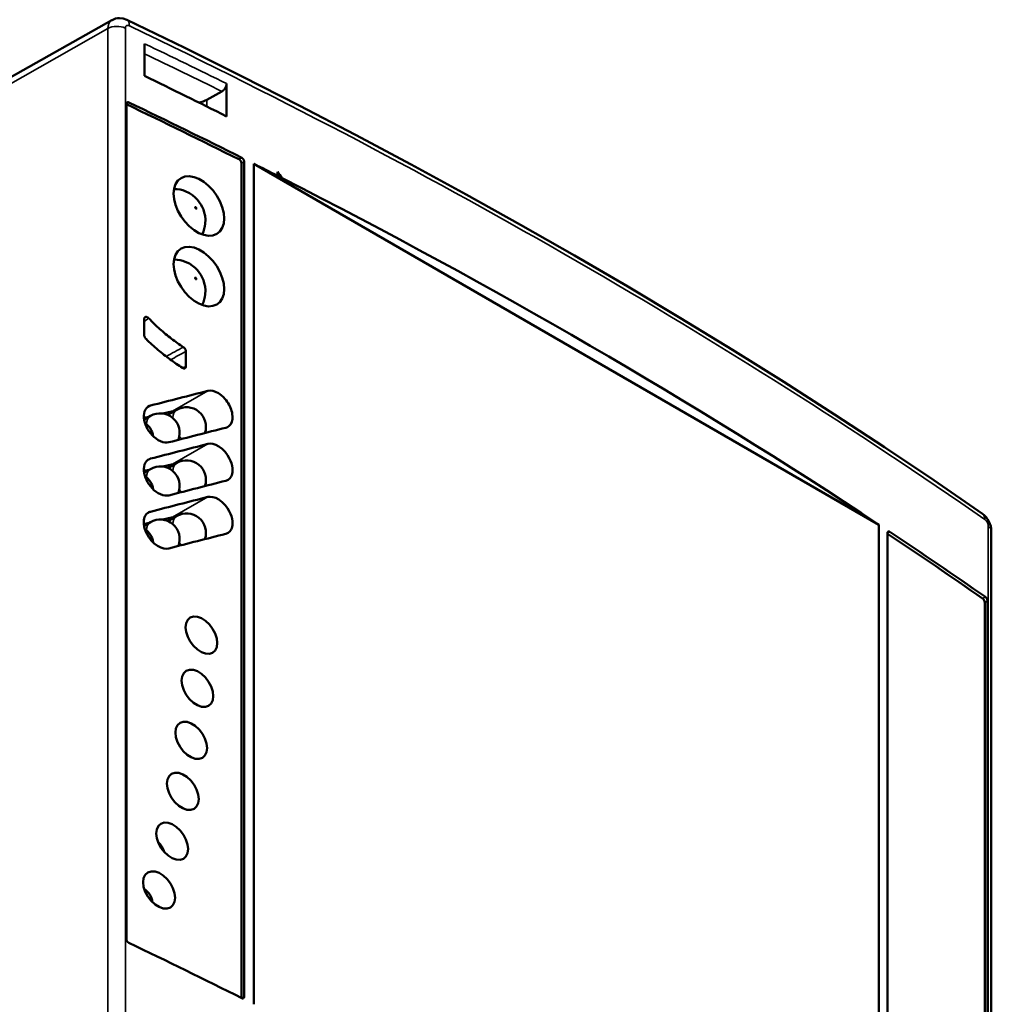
# Model space of a CAD drawing. Header units: millimetres. Extents: x 0 to 594, y 0 to 420.
# Tile 4 of 17: x 68 to 142, y 132 to 208. Entities that reach past the tile are written whole.
import ezdxf

# ---------------------------------------------------------------- set-up
doc = ezdxf.new("R2010")
doc.units = ezdxf.units.MM
doc.layers.add('Visibile (ISO)', color=7, linetype='Continuous', lineweight=50)
doc.layers.add('Visibile sottile (ISO)', color=7, linetype='Continuous', lineweight=35)

msp = doc.modelspace()

# ---------------------------------------------------------------- linework, layer by layer
at = {"layer": 'Visibile (ISO)'}
for p, q in [((66.996, 203.138), (74.839, 207.555)), ((77.349, 203.253), (77.349, 205.732)), ((83.653, 202.664), (83.653, 200.146)), ((83.292, 202.068), (82.148, 201.429)), ((75.948, 136.845), (75.948, 201.102)), ((84.797, 196.542), (84.797, 132.309)), ((85.01, 196.664), (85.01, 132.406)), ((85.766, 131.822), (85.766, 196.489)), ((85.766, 196.489), (85.766, 131.822)), ((85.766, 196.489), (133.849, 168.728)), ((87.57, 195.885), (87.57, 195.576)), ((87.9, 195.385), (87.57, 195.576)), ((87.9, 195.385), (87.921, 195.397)), ((77.325, 184.556), (77.325, 183.306)), ((80.526, 182.059), (80.526, 180.905)), ((78.758, 177.279), (79.429, 177.434)), ((79.824, 177.562), (79.145, 177.17)), ((77.293, 176.94), (77.692, 177.033)), ((77.797, 177.093), (77.31, 176.812)), ((77.293, 172.858), (77.692, 172.95)), ((77.797, 173.011), (77.31, 172.73)), ((78.758, 173.197), (79.429, 173.352)), ((79.824, 173.479), (79.145, 173.087)), ((78.758, 169.114), (79.429, 169.269)), ((79.824, 169.397), (79.145, 169.005)), ((77.293, 168.776), (77.692, 168.868)), ((77.797, 168.928), (77.31, 168.647)), ((133.849, 168.728), (133.849, 104.061)), ((133.849, 104.061), (133.849, 168.728)), ((142.489, 92.388), (142.489, 168.237)), ((134.508, 103.829), (134.508, 168.087)), ((141.982, 98.541), (141.982, 162.732)), ((142.195, 162.855), (142.195, 98.597))]:
    msp.add_line(p, q, dxfattribs=at)
at = {"layer": 'Visibile (ISO)', "flags": 128}
for points in [[(74.846, 207.559), (75.115, 207.67), (75.259, 207.7), (75.408, 207.711), (75.702, 207.674), (75.976, 207.573)], [(74.843, 207.549), (74.843, 207.549), (74.843, 207.549), (74.844, 207.549), (74.844, 207.55), (74.844, 207.55), (74.845, 207.55), (74.845, 207.55), (74.845, 207.55), (74.845, 207.55), (74.846, 207.551), (74.846, 207.551), (74.846, 207.551), (74.847, 207.551), (74.847, 207.551), (74.847, 207.552), (74.848, 207.552), (74.848, 207.552), (74.848, 207.552), (74.848, 207.552), (74.849, 207.552), (74.849, 207.552), (74.849, 207.553), (74.85, 207.553), (74.85, 207.553)], [(75.976, 207.573), (80.437, 205.408), (84.856, 203.213), (89.232, 200.989), (93.563, 198.735), (97.849, 196.453), (102.089, 194.142), (106.282, 191.803), (110.427, 189.438), (114.524, 187.045), (118.571, 184.626), (122.568, 182.181), (126.516, 179.71), (130.414, 177.212), (134.261, 174.689), (138.057, 172.141), (141.802, 169.567)], [(83.653, 202.664), (83.652, 202.637), (83.65, 202.61), (83.646, 202.582), (83.641, 202.554), (83.634, 202.525), (83.626, 202.496), (83.616, 202.467), (83.605, 202.438), (83.592, 202.409), (83.579, 202.381), (83.564, 202.353), (83.548, 202.325), (83.53, 202.298), (83.512, 202.271), (83.493, 202.246), (83.473, 202.221), (83.452, 202.197), (83.43, 202.175), (83.408, 202.153), (83.386, 202.133), (83.363, 202.115), (83.339, 202.098), (83.315, 202.082), (83.292, 202.068)], [(76.141, 201.214), (76.129, 201.219), (76.116, 201.224), (76.104, 201.228), (76.091, 201.231), (76.079, 201.233), (76.067, 201.234), (76.055, 201.234), (76.044, 201.233), (76.033, 201.231), (76.023, 201.228), (76.013, 201.224), (76.004, 201.22), (75.996, 201.214), (75.988, 201.208), (75.981, 201.201), (75.974, 201.192), (75.968, 201.183), (75.962, 201.174), (75.958, 201.163), (75.954, 201.152), (75.951, 201.14), (75.949, 201.128), (75.948, 201.115), (75.948, 201.102)], [(84.797, 196.542), (84.797, 196.555), (84.796, 196.568), (84.794, 196.583), (84.791, 196.597), (84.787, 196.612), (84.783, 196.627), (84.778, 196.642), (84.772, 196.657), (84.765, 196.672), (84.758, 196.686), (84.75, 196.7), (84.742, 196.714), (84.733, 196.727), (84.724, 196.74), (84.714, 196.753), (84.703, 196.765), (84.692, 196.777), (84.681, 196.789), (84.669, 196.799), (84.657, 196.809), (84.645, 196.818), (84.632, 196.827), (84.62, 196.834), (84.608, 196.841)], [(85.01, 196.664), (85.01, 196.677), (85.009, 196.691), (85.007, 196.705), (85.004, 196.72), (85, 196.735), (84.996, 196.75), (84.99, 196.765), (84.984, 196.78), (84.978, 196.794), (84.971, 196.809), (84.963, 196.823), (84.955, 196.837), (84.946, 196.85), (84.936, 196.863), (84.926, 196.876), (84.916, 196.888), (84.905, 196.9), (84.893, 196.912), (84.881, 196.922), (84.869, 196.932), (84.857, 196.941), (84.845, 196.949), (84.833, 196.957), (84.821, 196.963)], [(81.53, 195.329), (81.157, 195.474), (80.786, 195.537), (80.445, 195.509), (80.153, 195.397), (79.914, 195.203), (79.729, 194.928), (79.617, 194.586), (79.58, 194.203), (79.617, 193.785), (79.729, 193.333), (79.914, 192.878), (80.153, 192.45), (80.444, 192.053), (80.786, 191.689), (81.156, 191.388), (81.53, 191.165), (81.903, 191.02), (82.273, 190.956), (82.612, 190.984), (82.902, 191.095), (83.14, 191.287), (83.323, 191.561), (83.434, 191.903), (83.471, 192.285), (83.434, 192.704), (83.323, 193.156), (83.14, 193.612), (82.903, 194.041), (82.613, 194.44), (82.273, 194.804), (81.903, 195.106), (81.53, 195.329)], [(81.775, 191.061), (81.871, 191.28), (81.94, 191.489), (81.985, 191.687), (82.012, 191.871), (82.025, 192.202), (81.998, 192.49), (81.945, 192.742), (81.873, 192.969), (81.785, 193.177), (81.681, 193.371), (81.56, 193.556), (81.417, 193.734), (81.249, 193.91), (81.046, 194.081), (80.794, 194.244), (80.481, 194.394), (80.296, 194.458), (80.09, 194.509), (79.862, 194.543), (79.611, 194.555)], [(81.775, 191.061), (81.871, 191.28), (81.94, 191.489), (81.985, 191.687), (82.012, 191.871), (82.025, 192.202), (81.998, 192.49), (81.945, 192.742), (81.873, 192.969), (81.785, 193.177), (81.681, 193.371), (81.56, 193.556), (81.417, 193.734), (81.249, 193.91), (81.046, 194.081), (80.794, 194.244), (80.481, 194.394), (80.296, 194.458), (80.09, 194.509), (79.862, 194.543), (79.611, 194.555)], [(81.53, 189.899), (81.157, 190.044), (80.786, 190.107), (80.445, 190.079), (80.153, 189.967), (79.914, 189.773), (79.729, 189.499), (79.617, 189.156), (79.58, 188.774), (79.617, 188.355), (79.729, 187.903), (79.914, 187.448), (80.153, 187.021), (80.444, 186.623), (80.786, 186.26), (81.156, 185.959), (81.53, 185.735), (81.903, 185.59), (82.273, 185.526), (82.612, 185.554), (82.902, 185.665), (83.14, 185.857), (83.323, 186.131), (83.434, 186.473), (83.471, 186.855), (83.434, 187.274), (83.323, 187.727), (83.14, 188.182), (82.903, 188.611), (82.613, 189.01), (82.273, 189.374), (81.903, 189.676), (81.53, 189.899)], [(81.775, 185.631), (81.871, 185.85), (81.94, 186.06), (81.985, 186.257), (82.012, 186.442), (82.025, 186.773), (81.998, 187.06), (81.945, 187.313), (81.873, 187.539), (81.785, 187.747), (81.681, 187.941), (81.56, 188.126), (81.417, 188.304), (81.249, 188.48), (81.046, 188.651), (80.794, 188.814), (80.481, 188.964), (80.296, 189.028), (80.09, 189.079), (79.862, 189.114), (79.611, 189.126)], [(81.775, 185.631), (81.871, 185.85), (81.94, 186.06), (81.985, 186.257), (82.012, 186.442), (82.025, 186.773), (81.998, 187.06), (81.945, 187.313), (81.873, 187.539), (81.785, 187.747), (81.681, 187.941), (81.56, 188.126), (81.417, 188.304), (81.249, 188.48), (81.046, 188.651), (80.794, 188.814), (80.481, 188.964), (80.296, 189.028), (80.09, 189.079), (79.862, 189.114), (79.611, 189.126)], [(77.325, 184.556), (77.326, 184.577), (77.328, 184.597), (77.333, 184.615), (77.338, 184.632), (77.346, 184.648), (77.355, 184.663), (77.365, 184.675), (77.377, 184.687), (77.39, 184.696), (77.404, 184.704), (77.42, 184.709), (77.436, 184.713), (77.453, 184.715), (77.471, 184.715), (77.49, 184.713), (77.509, 184.709), (77.528, 184.703), (77.548, 184.695), (77.568, 184.685), (77.587, 184.674), (77.607, 184.66), (77.626, 184.646), (77.644, 184.63), (77.662, 184.612)], [(77.663, 184.613), (77.768, 184.505), (77.873, 184.398), (77.98, 184.292), (78.087, 184.187), (78.195, 184.084), (78.303, 183.982), (78.412, 183.881), (78.522, 183.782), (78.633, 183.684), (78.744, 183.587), (78.855, 183.492), (78.967, 183.399), (79.079, 183.307), (79.192, 183.217), (79.305, 183.128), (79.418, 183.04), (79.532, 182.954), (79.645, 182.87), (79.759, 182.787), (79.873, 182.706), (79.987, 182.627), (80.101, 182.549), (80.215, 182.473), (80.329, 182.399)], [(77.46, 183.019), (77.45, 183.028), (77.44, 183.039), (77.431, 183.049), (77.422, 183.06), (77.413, 183.071), (77.404, 183.083), (77.396, 183.095), (77.389, 183.107), (77.381, 183.119), (77.374, 183.131), (77.368, 183.144), (77.362, 183.156), (77.356, 183.169), (77.351, 183.182), (77.346, 183.195), (77.342, 183.207), (77.338, 183.22), (77.334, 183.233), (77.332, 183.245), (77.329, 183.258), (77.327, 183.27), (77.326, 183.283), (77.325, 183.295), (77.325, 183.306)], [(77.46, 183.019), (77.572, 182.911), (77.685, 182.804), (77.799, 182.698), (77.913, 182.593), (78.027, 182.49), (78.143, 182.388), (78.258, 182.288), (78.375, 182.188), (78.491, 182.09), (78.608, 181.994), (78.725, 181.899), (78.843, 181.805), (78.961, 181.712), (79.079, 181.621), (79.197, 181.532), (79.316, 181.444), (79.434, 181.357), (79.553, 181.272), (79.672, 181.189), (79.791, 181.106), (79.909, 181.026), (80.028, 180.947), (80.147, 180.869), (80.266, 180.793)], [(80.329, 182.397), (80.342, 182.388), (80.355, 182.378), (80.368, 182.368), (80.381, 182.356), (80.394, 182.345), (80.406, 182.332), (80.418, 182.319), (80.429, 182.305), (80.44, 182.291), (80.45, 182.277), (80.46, 182.262), (80.469, 182.247), (80.478, 182.231), (80.486, 182.216), (80.493, 182.2), (80.5, 182.184), (80.506, 182.168), (80.511, 182.152), (80.515, 182.136), (80.519, 182.12), (80.522, 182.104), (80.524, 182.089), (80.525, 182.074), (80.526, 182.059)], [(80.526, 180.905), (80.525, 180.888), (80.523, 180.872), (80.52, 180.856), (80.516, 180.841), (80.511, 180.827), (80.505, 180.814), (80.498, 180.802), (80.489, 180.792), (80.48, 180.782), (80.47, 180.773), (80.459, 180.766), (80.447, 180.76), (80.434, 180.755), (80.421, 180.752), (80.407, 180.75), (80.392, 180.749), (80.377, 180.75), (80.362, 180.752), (80.346, 180.755), (80.33, 180.76), (80.314, 180.766), (80.298, 180.773), (80.282, 180.782), (80.265, 180.791)], [(82.203, 179.023), (82.394, 179.046), (82.601, 179.021), (82.817, 178.951), (83.035, 178.839), (83.244, 178.69), (83.413, 178.537), (83.536, 178.404), (83.623, 178.298), (83.702, 178.19), (83.776, 178.077), (83.844, 177.961), (83.905, 177.842), (83.959, 177.722), (84.005, 177.601), (84.044, 177.479), (84.075, 177.359), (84.099, 177.228), (84.115, 177.054), (84.107, 176.85), (84.062, 176.644), (83.98, 176.469), (83.863, 176.33), (83.72, 176.234), (83.598, 176.19)], [(79.223, 175.067), (79.074, 175.044), (78.913, 175.05), (78.745, 175.085), (78.573, 175.147), (78.401, 175.236), (78.231, 175.348), (78.073, 175.477), (77.93, 175.616), (77.803, 175.763), (77.686, 175.919), (77.582, 176.083), (77.492, 176.253), (77.417, 176.427), (77.358, 176.602), (77.316, 176.774), (77.292, 176.947), (77.287, 177.12), (77.305, 177.291), (77.346, 177.448), (77.411, 177.587), (77.498, 177.704), (77.605, 177.798), (77.719, 177.86), (77.812, 177.891)], [(79.606, 177.436), (79.507, 177.443), (79.429, 177.434)], [(82.203, 174.94), (82.395, 174.963), (82.602, 174.939), (82.825, 174.866), (83.065, 174.737), (83.31, 174.551), (83.537, 174.321), (83.727, 174.071), (83.862, 173.845), (83.954, 173.651), (84.026, 173.457), (84.077, 173.264), (84.107, 173.08), (84.116, 172.915), (84.107, 172.77), (84.086, 172.645), (84.052, 172.534), (84.009, 172.436), (83.957, 172.352), (83.9, 172.283), (83.841, 172.228), (83.784, 172.187), (83.726, 172.154), (83.664, 172.127), (83.598, 172.107)], [(79.223, 170.984), (79.074, 170.962), (78.913, 170.968), (78.745, 171.003), (78.573, 171.065), (78.401, 171.153), (78.231, 171.266), (78.073, 171.395), (77.93, 171.534), (77.803, 171.68), (77.686, 171.836), (77.582, 172.001), (77.492, 172.171), (77.417, 172.344), (77.358, 172.519), (77.316, 172.692), (77.292, 172.864), (77.287, 173.037), (77.305, 173.208), (77.346, 173.366), (77.411, 173.504), (77.498, 173.622), (77.605, 173.715), (77.719, 173.777), (77.812, 173.809)], [(79.606, 173.353), (79.507, 173.361), (79.429, 173.352)], [(82.203, 170.858), (82.395, 170.881), (82.602, 170.856), (82.825, 170.783), (83.065, 170.655), (83.31, 170.469), (83.537, 170.238), (83.727, 169.988), (83.862, 169.763), (83.954, 169.569), (84.026, 169.375), (84.077, 169.182), (84.107, 168.998), (84.116, 168.832), (84.107, 168.687), (84.086, 168.562), (84.052, 168.451), (84.009, 168.354), (83.957, 168.27), (83.9, 168.2), (83.841, 168.146), (83.784, 168.105), (83.726, 168.072), (83.664, 168.045), (83.598, 168.025)], [(79.223, 166.902), (79.028, 166.878), (78.818, 166.902), (78.592, 166.974), (78.349, 167.103), (78.099, 167.289), (77.868, 167.52), (77.676, 167.769), (77.541, 167.993), (77.448, 168.187), (77.375, 168.381), (77.323, 168.574), (77.294, 168.758), (77.287, 168.923), (77.296, 169.067), (77.319, 169.191), (77.353, 169.301), (77.398, 169.398), (77.45, 169.482), (77.508, 169.55), (77.567, 169.604), (77.624, 169.645), (77.683, 169.679), (77.746, 169.706), (77.812, 169.726)], [(79.606, 169.271), (79.507, 169.278), (79.429, 169.269)], [(141.802, 169.567), (141.95, 169.45), (142.086, 169.311), (142.203, 169.154), (142.301, 168.984), (142.382, 168.805), (142.443, 168.617), (142.479, 168.426), (142.489, 168.237)], [(134.672, 168.182), (134.662, 168.188), (134.651, 168.194), (134.64, 168.199), (134.63, 168.203), (134.619, 168.206), (134.609, 168.208), (134.599, 168.209), (134.59, 168.209), (134.58, 168.208), (134.572, 168.206), (134.563, 168.203), (134.556, 168.199), (134.549, 168.195), (134.542, 168.189), (134.536, 168.182), (134.53, 168.175), (134.525, 168.166), (134.52, 168.157), (134.516, 168.147), (134.513, 168.136), (134.511, 168.124), (134.509, 168.112), (134.508, 168.1), (134.508, 168.087)], [(141.982, 162.732), (141.981, 162.745), (141.98, 162.759), (141.978, 162.773), (141.976, 162.788), (141.973, 162.803), (141.969, 162.818), (141.965, 162.834), (141.96, 162.849), (141.954, 162.865), (141.948, 162.88), (141.941, 162.895), (141.935, 162.909), (141.927, 162.923), (141.919, 162.937), (141.911, 162.951), (141.902, 162.964), (141.892, 162.977), (141.883, 162.989), (141.873, 163.001), (141.862, 163.012), (141.852, 163.022), (141.842, 163.031), (141.831, 163.04), (141.821, 163.047)], [(142.195, 162.855), (142.194, 162.868), (142.193, 162.882), (142.192, 162.896), (142.189, 162.911), (142.186, 162.926), (142.182, 162.941), (142.178, 162.957), (142.173, 162.972), (142.167, 162.988), (142.161, 163.003), (142.155, 163.018), (142.148, 163.032), (142.14, 163.046), (142.132, 163.06), (142.124, 163.074), (142.115, 163.087), (142.105, 163.1), (142.096, 163.112), (142.086, 163.124), (142.075, 163.135), (142.065, 163.145), (142.055, 163.154), (142.045, 163.163), (142.034, 163.17)], [(81.722, 161.534), (81.409, 161.644), (81.11, 161.659), (80.859, 161.577), (80.666, 161.403), (80.541, 161.144), (80.5, 160.828), (80.541, 160.472), (80.666, 160.091), (80.859, 159.728), (81.11, 159.399), (81.409, 159.119), (81.722, 158.921), (82.034, 158.81), (82.333, 158.795), (82.583, 158.877), (82.775, 159.05), (82.899, 159.309), (82.94, 159.624), (82.899, 159.98), (82.775, 160.362), (82.583, 160.726), (82.333, 161.055), (82.034, 161.335), (81.722, 161.534)], [(81.415, 157.445), (81.102, 157.555), (80.803, 157.57), (80.552, 157.488), (80.358, 157.314), (80.234, 157.055), (80.192, 156.739), (80.234, 156.383), (80.358, 156.002), (80.551, 155.639), (80.803, 155.31), (81.102, 155.03), (81.415, 154.832), (81.728, 154.722), (82.027, 154.707), (82.277, 154.789), (82.469, 154.962), (82.593, 155.221), (82.634, 155.536), (82.593, 155.892), (82.469, 156.274), (82.277, 156.637), (82.027, 156.967), (81.728, 157.247), (81.415, 157.445)], [(80.94, 153.439), (80.627, 153.549), (80.327, 153.564), (80.076, 153.481), (79.882, 153.307), (79.757, 153.048), (79.716, 152.732), (79.757, 152.376), (79.882, 151.995), (80.075, 151.632), (80.327, 151.304), (80.627, 151.024), (80.94, 150.826), (81.253, 150.716), (81.552, 150.701), (81.803, 150.783), (81.995, 150.956), (82.12, 151.215), (82.161, 151.531), (82.12, 151.887), (81.996, 152.269), (81.803, 152.632), (81.552, 152.961), (81.253, 153.241), (80.94, 153.439)], [(80.294, 149.516), (79.98, 149.626), (79.68, 149.64), (79.428, 149.558), (79.234, 149.384), (79.109, 149.124), (79.068, 148.809), (79.109, 148.453), (79.234, 148.071), (79.428, 147.709), (79.679, 147.38), (79.98, 147.101), (80.293, 146.904), (80.607, 146.794), (80.907, 146.779), (81.158, 146.861), (81.351, 147.035), (81.475, 147.294), (81.516, 147.609), (81.475, 147.965), (81.351, 148.347), (81.158, 148.71), (80.907, 149.039), (80.607, 149.319), (80.294, 149.516)], [(79.471, 145.678), (79.157, 145.788), (78.856, 145.802), (78.604, 145.719), (78.41, 145.545), (78.284, 145.285), (78.243, 144.969), (78.284, 144.613), (78.409, 144.232), (78.603, 143.87), (78.856, 143.542), (79.157, 143.263), (79.471, 143.066), (79.785, 142.956), (80.086, 142.942), (80.337, 143.024), (80.53, 143.198), (80.655, 143.457), (80.696, 143.773), (80.655, 144.129), (80.53, 144.511), (80.337, 144.873), (80.086, 145.202), (79.786, 145.481), (79.471, 145.678)], [(78.467, 141.927), (78.152, 142.036), (77.851, 142.049), (77.597, 141.966), (77.403, 141.792), (77.277, 141.532), (77.236, 141.216), (77.277, 140.86), (77.403, 140.479), (77.597, 140.117), (77.85, 139.789), (78.152, 139.511), (78.467, 139.314), (78.782, 139.205), (79.083, 139.191), (79.335, 139.274), (79.529, 139.448), (79.654, 139.707), (79.695, 140.023), (79.654, 140.379), (79.529, 140.761), (79.335, 141.123), (79.083, 141.451), (78.782, 141.73), (78.467, 141.927)], [(75.948, 136.845), (75.948, 136.831), (75.949, 136.818), (75.951, 136.804), (75.954, 136.789), (75.958, 136.774), (75.962, 136.759), (75.968, 136.744), (75.974, 136.729), (75.981, 136.715), (75.988, 136.7), (75.996, 136.686), (76.004, 136.673), (76.013, 136.66), (76.023, 136.647), (76.033, 136.634), (76.044, 136.622), (76.055, 136.61), (76.067, 136.599), (76.079, 136.588), (76.091, 136.579), (76.104, 136.57), (76.116, 136.561), (76.129, 136.554), (76.141, 136.548)], [(84.821, 132.297), (84.833, 132.292), (84.845, 132.287), (84.857, 132.283), (84.869, 132.28), (84.881, 132.278), (84.893, 132.276), (84.905, 132.276), (84.916, 132.277), (84.926, 132.279), (84.936, 132.282), (84.946, 132.285), (84.955, 132.29), (84.963, 132.295), (84.971, 132.302), (84.978, 132.309), (84.984, 132.317), (84.99, 132.326), (84.996, 132.336), (85, 132.346), (85.004, 132.357), (85.007, 132.369), (85.009, 132.381), (85.01, 132.394), (85.01, 132.406)]]:
    msp.add_lwpolyline(points, dxfattribs=at)
at = {"layer": 'Visibile (ISO)'}
for centre, start, end in [((78.547, 175.794), 338.86417, 120), ((80.574, 176.263), 341.20447, 120), ((76.519, 175.326), 8.27526, 55.43914), ((80.574, 172.18), 341.20447, 120), ((78.547, 171.712), 338.86417, 120), ((76.519, 171.243), 8.27526, 55.43914), ((78.547, 167.629), 338.86417, 120), ((80.574, 168.098), 341.20447, 120), ((76.519, 167.161), 8.27179, 55.44551), ((77.398, 143.175), 14.35255, 49.26163), ((76.473, 139.469), 7.98913, 55.73687)]:
    msp.add_arc(centre, 1.5, start, end, dxfattribs=at)
for centre, major_axis, ratio, start_param, end_param in [((75.544, 206.671), (0.432, 0.902), 0.520634, 0.000031, 0.000045), ((-242.927, -4.226), (499.934, -14.614), 0.556861, 0.875321, 0.891855), ((-242.927, -21.044), (499.7, 0), 0.57735, 0.855999, 0.878726), ((-242.927, -21.044), (500, 0), 0.57735, 0.855957, 0.878721), ((81.144, 202.075), (1.5, 0.047), 0.597134, 4.940566, 5.426712), ((-242.927, -21.043), (500, 0), 0.57735, 0.848654, 0.853451), ((81.675, 190.578), (-6.893, 10.559), 0.624419, 4.76164, 4.809443), ((82.13, 190.878), (-6.3, 10.912), 0.57735, 4.79324, 4.841021), ((-242.927, -21.043), (500, 0), 0.57735, 0.717346, 0.847717), ((-242.927, -18.095), (-498.758, -206.939), 0.148223, 3.942526, 3.954041), ((-242.927, -21.285), (-498.758, -206.939), 0.148223, 3.938843, 3.950354), ((-242.927, -22.178), (-498.758, -206.939), 0.148223, 3.942526, 3.954041), ((-242.927, -25.367), (-498.758, -206.939), 0.148223, 3.938843, 3.950354), ((-242.927, -26.26), (-498.758, -206.939), 0.148223, 3.942526, 3.954041), ((141.231, 168.747), (0.571, 0.821), 0.629053, 6.283161, 6.283184), ((141.489, 168.237), (1, 0), 0.57735, 0, 0.000323), ((-242.927, -29.45), (-498.758, -206.939), 0.148223, 3.938843, 3.950354), ((-242.927, -21.044), (-499.7, 0), 0.57735, 3.833612, 3.856242), ((-242.927, -21.044), (500, 0), 0.57735, 0.692075, 0.71484), ((-242.927, -85.71), (-500, 0), 0.57735, 3.997549, 4.020314)]:
    msp.add_ellipse(centre, major_axis=major_axis, ratio=ratio, start_param=start_param, end_param=end_param, dxfattribs=at)
at = {"layer": 'Visibile sottile (ISO)'}
for p, q in [((74.53, 206.903), (66.681, 202.449)), ((74.53, 131.054), (74.53, 206.903)), ((74.85, 207.553), (74.85, 207.553)), ((75.869, 206.936), (75.869, 131.087)), ((75.948, 201.102), (76.141, 201.214)), ((82.148, 201.429), (82.148, 200.897)), ((84.821, 196.963), (84.608, 196.841)), ((84.797, 196.542), (85.01, 196.664)), ((82.203, 179.023), (79.501, 177.463)), ((77.812, 177.891), (77.509, 177.717)), ((78.726, 177.284), (79.501, 177.463)), ((77.292, 176.952), (77.726, 177.052)), ((82.203, 174.94), (79.501, 173.38)), ((77.812, 173.809), (77.509, 173.634)), ((77.292, 172.87), (77.726, 172.97)), ((78.726, 173.201), (79.501, 173.38)), ((82.203, 170.858), (79.501, 169.298)), ((77.812, 169.726), (77.509, 169.552)), ((78.726, 169.119), (79.501, 169.298)), ((77.292, 168.787), (77.726, 168.888)), ((142.26, 92.756), (142.26, 168.605)), ((134.508, 168.087), (134.672, 168.182)), ((142.034, 163.17), (141.821, 163.047)), ((141.982, 162.732), (142.195, 162.855)), ((85.01, 132.406), (84.821, 132.297))]:
    msp.add_line(p, q, dxfattribs=at)
at = {"layer": 'Visibile sottile (ISO)', "flags": 128}
for points in [[(74.53, 206.903), (74.531, 206.94), (74.534, 206.977), (74.537, 207.014), (74.542, 207.049), (74.548, 207.083), (74.555, 207.117), (74.562, 207.15), (74.571, 207.182), (74.581, 207.213), (74.593, 207.242), (74.605, 207.271), (74.618, 207.299), (74.632, 207.326), (74.646, 207.352), (74.662, 207.377), (74.679, 207.401), (74.697, 207.423), (74.715, 207.445), (74.734, 207.465), (74.755, 207.484), (74.775, 207.502), (74.797, 207.519), (74.82, 207.535), (74.843, 207.549)], [(76.182, 207.115), (76.161, 207.124), (76.141, 207.132), (76.121, 207.138), (76.101, 207.142), (76.082, 207.145), (76.063, 207.147), (76.044, 207.147), (76.026, 207.145), (76.009, 207.142), (75.992, 207.138), (75.976, 207.132), (75.961, 207.125), (75.947, 207.116), (75.934, 207.105), (75.922, 207.093), (75.912, 207.08), (75.902, 207.065), (75.894, 207.05), (75.886, 207.033), (75.88, 207.015), (75.875, 206.997), (75.872, 206.977), (75.87, 206.957), (75.869, 206.936)], [(79.501, 177.463), (79.504, 177.464), (79.508, 177.464), (79.512, 177.465), (79.516, 177.466), (79.521, 177.467), (79.526, 177.468), (79.531, 177.469), (79.537, 177.47), (79.543, 177.472), (79.549, 177.473), (79.556, 177.474), (79.563, 177.475), (79.57, 177.475), (79.578, 177.476), (79.586, 177.477), (79.595, 177.478), (79.604, 177.478), (79.613, 177.479), (79.623, 177.479), (79.633, 177.479), (79.643, 177.479), (79.654, 177.479), (79.665, 177.478), (79.677, 177.478)], [(79.501, 173.38), (79.508, 173.382), (79.515, 173.383), (79.522, 173.385), (79.529, 173.386), (79.536, 173.387), (79.544, 173.388), (79.551, 173.39), (79.558, 173.391), (79.565, 173.391), (79.573, 173.392), (79.58, 173.393), (79.588, 173.394), (79.595, 173.394), (79.602, 173.395), (79.61, 173.395), (79.618, 173.395), (79.625, 173.396), (79.633, 173.396), (79.64, 173.396), (79.648, 173.396), (79.656, 173.396), (79.664, 173.396), (79.671, 173.395), (79.679, 173.395)], [(79.501, 169.298), (79.508, 169.299), (79.515, 169.301), (79.522, 169.302), (79.529, 169.304), (79.536, 169.305), (79.544, 169.306), (79.551, 169.307), (79.558, 169.308), (79.565, 169.309), (79.573, 169.31), (79.58, 169.311), (79.588, 169.311), (79.595, 169.312), (79.602, 169.312), (79.61, 169.313), (79.618, 169.313), (79.625, 169.313), (79.633, 169.313), (79.64, 169.313), (79.648, 169.313), (79.656, 169.313), (79.664, 169.313), (79.671, 169.313), (79.679, 169.313)], [(142.26, 168.605), (142.259, 168.627), (142.257, 168.65), (142.254, 168.673), (142.25, 168.697), (142.245, 168.721), (142.239, 168.745), (142.232, 168.77), (142.224, 168.795), (142.215, 168.819), (142.206, 168.843), (142.195, 168.868), (142.183, 168.891), (142.171, 168.915), (142.158, 168.937), (142.144, 168.959), (142.13, 168.98), (142.115, 169.001), (142.099, 169.02), (142.083, 169.039), (142.067, 169.057), (142.051, 169.073), (142.034, 169.088), (142.017, 169.102), (142, 169.115)]]:
    msp.add_lwpolyline(points, dxfattribs=at)
at = {"layer": 'Visibile sottile (ISO)'}
for centre, major_axis, ratio, start_param, end_param in [((75.231, 206.491), (1, 0), 0.57735, 0.879428, 2.347468), ((75.544, 206.671), (0.432, 0.902), 0.520634, 5.455693, 6.283185), ((-243.154, -11.711), (-500.323, 3.757), 0.5723, 3.838154, 4.024461), ((-242.927, -30.13), (499.913, 15.654), 0.597115, 0.84035, 0.856883), ((-242.915, -30.531), (-499.413, -15.654), 0.597134, 3.982048, 3.997653), ((26.355, 1543.862), (-832.237, -1534.634), 0.535058, 0.835734, 0.836022), ((-152.297, 4260.029), (2531.422, 4268.47), 0.628868, 3.96042, 3.960777), ((-19.062, 4101.682), (-2626.444, -4096.059), 0.606775, 0.840205, 0.84053), ((196.953, 3288.23), (2015.983, 3144.018), 0.606775, 3.912527, 3.912618), ((79.339, 177.824), (0.09, -0.39), 0.804092, 0, 0.24081), ((80.574, 176.263), (-0.75, 1.299), 0.57735, 0, 0.731849), ((78.547, 175.794), (-0.75, 1.299), 0.57735, 0, 0.731849), ((80.574, 176.263), (-0.75, 1.299), 0.57735, 1.810884, 2.006901), ((78.547, 171.712), (-0.75, 1.299), 0.57735, 0, 0.731849), ((79.339, 173.741), (0.09, -0.39), 0.804092, 0, 0.24081), ((80.574, 172.18), (-0.75, 1.299), 0.57735, 0, 0.731849), ((80.574, 172.18), (-0.75, 1.299), 0.57735, 1.810884, 2.006901), ((79.339, 169.659), (0.09, -0.39), 0.804092, 0, 0.24081), ((80.574, 168.098), (-0.75, 1.299), 0.57735, 0, 0.731849), ((141.231, 168.746), (0.571, 0.821), 0.629053, 5.548508, 6.283162), ((78.547, 167.629), (-0.75, 1.299), 0.57735, 0, 0.731849), ((141.489, 168.237), (1, 0), 0.57735, 0.000323, 0.691369), ((80.574, 168.098), (-0.75, 1.299), 0.57735, 1.810884, 2.006901)]:
    msp.add_ellipse(centre, major_axis=major_axis, ratio=ratio, start_param=start_param, end_param=end_param, dxfattribs=at)
for centre in [(81.281, 193.103), (81.281, 193.103), (81.281, 187.673), (81.281, 187.673)]:
    msp.add_ellipse(centre, major_axis=(-0.05, 0.0866), ratio=0.57735, dxfattribs=at)

doc.saveas('drawing.dxf')
